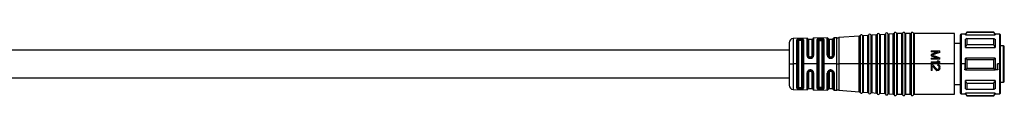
# Model space of a CAD drawing. Header units: millimetres. Extents: x -720 to 2929, y 431 to 795.
# Tile 9 of 15: x 752 to 984, y 604 to 619. Entities that reach past the tile are written whole.
import ezdxf

# ---------------------------------------------------------------- set-up
doc = ezdxf.new("R2010")
doc.units = ezdxf.units.MM

# ---------------------------------------------------------------- blocks, each defined once
blk = doc.blocks.new('Drawing View2')
at = {"color": 7, "linetype": 'Continuous', "lineweight": 25}
for p, q in [((1147.99, -11.6), (1143.17, -11.94)), ((1147.99, -18.14), (1147.99, -11.6)), ((1148.17, -11.46), (1148.17, -18.14)), ((1148.72, -11.43), (1148.72, -18.14)), ((1149.99, -11.45), (1148.91, -11.53)), ((1148.91, -11.53), (1148.91, -18.14)), ((1149.99, -18.14), (1149.99, -11.45)), ((1150.17, -11.32), (1150.17, -18.14)), ((1150.72, -11.28), (1150.72, -18.14)), ((1151.99, -11.31), (1150.91, -11.39)), ((1150.91, -11.39), (1150.91, -18.14)), ((1151.99, -18.14), (1151.99, -11.31)), ((1152.17, -11.18), (1152.17, -18.14)), ((1152.72, -11.14), (1152.72, -18.14)), ((1153.99, -11.17), (1152.91, -11.25)), ((1152.91, -11.25), (1152.91, -18.14)), ((1153.99, -18.14), (1153.99, -11.17)), ((1154.17, -11.04), (1154.17, -18.14)), ((1154.72, -11), (1154.72, -18.14)), ((1155.99, -11.03), (1154.91, -11.1)), ((1154.91, -11.1), (1154.91, -18.14)), ((1155.99, -18.14), (1155.99, -11.03)), ((1156.17, -10.89), (1156.17, -18.14)), ((1156.72, -10.87), (1156.72, -18.14)), ((1157.99, -10.99), (1156.91, -10.99)), ((1156.91, -10.99), (1156.91, -18.14)), ((1157.99, -18.14), (1157.99, -10.99)), ((1158.18, -10.87), (1158.18, -18.14)), ((1158.72, -10.87), (1158.72, -18.14)), ((1159.99, -10.99), (1158.91, -10.99)), ((1158.91, -10.99), (1158.91, -18.14)), ((1159.99, -18.14), (1159.99, -10.99)), ((1160.18, -10.87), (1160.18, -18.14)), ((1160.72, -10.87), (1160.72, -18.14)), ((1170.45, -10.99), (1160.91, -10.99)), ((1160.91, -10.99), (1160.91, -18.14)), ((1170.45, -18.14), (1170.45, -10.99)), ((1171.75, -11.34), (1171.75, -16.78)), ((1173, -11.14), (1171.95, -11.14)), ((1171.95, -11.14), (1171.95, -16.74)), ((1173.29, -10.64), (1173, -11.14)), ((1173, -11.28), (1173.29, -10.72)), ((1173, -11.28), (1173, -11.14)), ((1173, -11.28), (1180, -11.28)), ((1179.71, -10.64), (1173.29, -10.64)), ((1173.29, -10.64), (1173.29, -10.72)), ((1179.71, -10.72), (1173.29, -10.72)), ((1180, -11.14), (1179.71, -10.64)), ((1179.71, -10.72), (1179.71, -10.64)), ((1181.1, -11.14), (1180, -11.14)), ((1181.1, -18.14), (1181.1, -11.14)), ((1181.25, -16.81), (1181.25, -11.29)), ((1131.45, -13.13), (1131.45, -18.14)), ((1135.67, -12.08), (1132.43, -12.13)), ((1132.43, -12.13), (1132.43, -18.01)), ((1133.28, -18.14), (1133.28, -12.46)), ((1133.47, -18.29), (1133.47, -12.57)), ((1133.65, -12.68), (1133.65, -18.14)), ((1134.15, -12.25), (1133.95, -12.26)), ((1133.95, -12.42), (1133.95, -12.58)), ((1134.15, -12.42), (1133.95, -12.42)), ((1134.15, -12.58), (1133.95, -12.58)), ((1134.15, -12.42), (1134.15, -12.58)), ((1134.45, -18.14), (1134.45, -12.68)), ((1134.64, -12.56), (1134.64, -23.73)), ((1134.82, -12.44), (1134.82, -18.14)), ((1135.67, -16.12), (1135.67, -12.08)), ((1135.86, -12.21), (1135.86, -16.17)), ((1136.85, -12.34), (1136.05, -12.34)), ((1136.05, -12.34), (1136.05, -16.21)), ((1136.85, -16.21), (1136.85, -12.34)), ((1137.04, -16.16), (1137.04, -12.2)), ((1140.45, -12), (1137.23, -12.05)), ((1137.23, -12.05), (1137.23, -16.11)), ((1138.06, -18.14), (1138.06, -12.41)), ((1138.26, -18.29), (1138.26, -12.56)), ((1138.45, -12.7), (1138.45, -23.59)), ((1138.95, -12.38), (1138.75, -12.39)), ((1138.75, -12.41), (1138.75, -12.39)), ((1138.75, -12.41), (1138.95, -12.41)), ((1138.75, -12.6), (1138.95, -12.6)), ((1138.95, -12.38), (1138.95, -12.41)), ((1139.25, -23.59), (1139.25, -12.7)), ((1139.45, -12.54), (1139.45, -23.74)), ((1139.64, -12.39), (1139.64, -18.14)), ((1140.45, -16.1), (1140.45, -12)), ((1140.65, -12.17), (1140.65, -16.15)), ((1141.65, -12.34), (1140.85, -12.34)), ((1140.85, -12.34), (1140.85, -16.21)), ((1141.65, -16.21), (1141.65, -12.34)), ((1141.85, -16.15), (1141.85, -12.16)), ((1142.73, -11.96), (1142.05, -11.97)), ((1142.05, -11.97), (1142.05, -16.09)), ((1142.73, -18.14), (1142.73, -11.96)), ((1143.17, -11.94), (1143.17, -18.14)), ((1171.75, -13.29), (1170.45, -13.29)), ((1173.29, -12.16), (1173, -12.32)), ((1173, -14.26), (1173, -12.32)), ((1173, -14.26), (1173.29, -13.63)), ((1173.29, -12.16), (1173.29, -13.63)), ((1173.29, -12.16), (1179.71, -12.16)), ((1179.71, -13.63), (1173.29, -13.63)), ((1181.95, -13.89), (1181.25, -13.89)), ((1181.95, -18.14), (1181.95, -13.89)), ((1131.45, -14.89), (923.5, -14.89)), ((1141.85, -16.15), (1141.84, -16.25)), ((1141.84, -16.22), (1141.86, -16.23)), ((1141.84, -16.25), (1141.86, -16.23)), ((1142.03, -16.23), (1142.05, -16.09)), ((1164.95, -15.04), (1164.95, -15.29)), ((1164.95, -15.04), (1166.95, -15.04)), ((1166.52, -15.29), (1164.95, -15.29)), ((1164.95, -15.88), (1164.95, -16.21)), ((1166.95, -15.42), (1166.95, -15.04)), ((1173, -14.26), (1180, -14.26)), ((1182.15, -18.14), (1182.15, -14.09)), ((1131.45, -18.14), (1131.45, -23.16)), ((1131.45, -18.14), (1132.43, -18.14)), ((1132.43, -18.01), (1132.43, -18.14)), ((1133.28, -18.14), (1132.43, -18.14)), ((1132.43, -18.14), (1132.43, -24.16)), ((1133.28, -18.29), (1133.28, -18.14)), ((1133.28, -23.83), (1133.28, -18.29)), ((1133.47, -23.72), (1133.47, -18.29)), ((1133.65, -18.14), (1133.65, -23.61)), ((1134.45, -23.61), (1134.45, -18.14)), ((1134.82, -18.14), (1134.82, -23.85)), ((1138.06, -18.14), (1134.82, -18.14)), ((1136.55, -16.5), (1136.35, -16.5)), ((1136.35, -16.64), (1136.55, -16.64)), ((1136.35, -16.8), (1136.55, -16.8)), ((1136.55, -16.63), (1136.55, -16.64)), ((1138.06, -18.29), (1138.06, -18.14)), ((1138.06, -23.88), (1138.06, -18.29)), ((1138.26, -23.73), (1138.26, -18.29)), ((1139.64, -18.14), (1139.64, -23.9)), ((1142.73, -18.14), (1139.64, -18.14)), ((1140.68, -16.35), (1140.68, -16.3)), ((1140.7, -16.36), (1140.68, -16.35)), ((1140.83, -16.52), (1140.85, -16.54)), ((1141.04, -16.63), (1141.15, -16.64)), ((1141.35, -16.5), (1141.15, -16.5)), ((1141.15, -16.64), (1141.35, -16.64)), ((1141.35, -16.64), (1141.43, -16.63)), ((1141.64, -16.54), (1141.68, -16.52)), ((1142.73, -18.14), (1143.17, -18.14)), ((1142.73, -18.29), (1142.73, -18.14)), ((1142.73, -24.33), (1142.73, -18.29)), ((1147.99, -18.14), (1143.17, -18.14)), ((1143.17, -18.14), (1143.17, -18.29)), ((1143.17, -18.29), (1143.17, -24.35)), ((1147.99, -18.14), (1148.17, -18.14)), ((1147.99, -18.28), (1147.99, -18.14)), ((1147.99, -24.69), (1147.99, -18.28)), ((1148.45, -18.14), (1148.17, -18.14)), ((1148.17, -18.14), (1148.17, -18.29)), ((1148.17, -18.29), (1148.17, -24.83)), ((1148.72, -18.14), (1148.45, -18.14)), ((1148.72, -18.14), (1148.89, -18.14)), ((1148.72, -18.14), (1148.72, -24.86)), ((1148.89, -18.14), (1148.91, -18.14)), ((1148.91, -18.14), (1148.91, -18.28)), ((1149.99, -18.14), (1148.91, -18.14)), ((1148.91, -18.28), (1148.91, -24.76)), ((1149.99, -18.29), (1149.99, -18.14)), ((1149.99, -18.14), (1150.17, -18.14)), ((1149.99, -24.84), (1149.99, -18.29)), ((1150.45, -18.14), (1150.17, -18.14)), ((1150.17, -18.14), (1150.17, -18.29)), ((1150.17, -18.29), (1150.17, -24.97)), ((1150.72, -18.14), (1150.45, -18.14)), ((1150.72, -18.14), (1150.89, -18.14)), ((1150.72, -18.14), (1150.72, -25.01)), ((1150.89, -18.14), (1150.91, -18.14)), ((1150.91, -18.14), (1150.91, -18.28)), ((1151.99, -18.14), (1150.91, -18.14)), ((1150.91, -18.28), (1150.91, -24.9)), ((1151.99, -18.14), (1152.17, -18.14)), ((1151.99, -18.29), (1151.99, -18.14)), ((1151.99, -24.98), (1151.99, -18.29)), ((1152.45, -18.14), (1152.17, -18.14)), ((1152.17, -18.14), (1152.17, -18.29)), ((1152.17, -18.29), (1152.17, -25.11)), ((1152.72, -18.14), (1152.45, -18.14)), ((1152.72, -18.14), (1152.89, -18.14)), ((1152.72, -18.14), (1152.72, -25.15)), ((1152.89, -18.14), (1152.91, -18.14)), ((1152.91, -18.14), (1152.91, -18.28)), ((1153.99, -18.14), (1152.91, -18.14)), ((1152.91, -18.28), (1152.91, -25.04)), ((1153.99, -18.29), (1153.99, -18.14)), ((1153.99, -18.14), (1154.17, -18.14)), ((1153.99, -25.12), (1153.99, -18.29)), ((1154.45, -18.14), (1154.17, -18.14)), ((1154.17, -18.14), (1154.17, -18.29)), ((1154.17, -18.29), (1154.17, -25.25)), ((1154.72, -18.14), (1154.45, -18.14)), ((1154.72, -18.14), (1154.89, -18.14)), ((1154.72, -18.14), (1154.72, -25.29)), ((1154.89, -18.14), (1154.91, -18.14)), ((1154.91, -18.14), (1154.91, -18.28)), ((1155.99, -18.14), (1154.91, -18.14)), ((1154.91, -18.28), (1154.91, -25.18)), ((1155.99, -18.14), (1156.17, -18.14)), ((1155.99, -18.29), (1155.99, -18.14)), ((1155.99, -25.26), (1155.99, -18.29)), ((1156.45, -18.14), (1156.17, -18.14)), ((1156.17, -18.14), (1156.17, -18.29)), ((1156.17, -18.29), (1156.17, -25.39)), ((1156.72, -18.14), (1156.45, -18.14)), ((1156.72, -18.14), (1156.91, -18.14)), ((1156.72, -18.14), (1156.72, -25.41)), ((1156.91, -18.14), (1156.91, -18.28)), ((1157.99, -18.14), (1156.91, -18.14)), ((1156.91, -18.28), (1156.91, -25.29)), ((1157.99, -18.14), (1158.18, -18.14)), ((1157.99, -18.29), (1157.99, -18.14)), ((1157.99, -25.29), (1157.99, -18.29)), ((1158.45, -18.14), (1158.18, -18.14)), ((1158.18, -18.14), (1158.18, -18.29)), ((1158.18, -18.29), (1158.18, -25.41)), ((1158.72, -18.14), (1158.45, -18.14)), ((1158.72, -18.14), (1158.91, -18.14)), ((1158.72, -18.14), (1158.72, -25.41)), ((1158.91, -18.14), (1158.91, -18.28)), ((1159.99, -18.14), (1158.91, -18.14)), ((1158.91, -18.28), (1158.91, -25.29)), ((1159.99, -18.14), (1160.18, -18.14)), ((1159.99, -18.29), (1159.99, -18.14)), ((1159.99, -25.29), (1159.99, -18.29)), ((1160.45, -18.14), (1160.18, -18.14)), ((1160.18, -18.14), (1160.18, -18.29)), ((1160.18, -18.29), (1160.18, -25.41)), ((1160.72, -18.14), (1160.45, -18.14)), ((1160.72, -18.14), (1160.91, -18.14)), ((1160.72, -18.14), (1160.72, -25.41)), ((1160.91, -18.14), (1160.91, -18.28)), ((1170.45, -18.14), (1160.91, -18.14)), ((1160.91, -18.28), (1160.91, -25.29)), ((1164.95, -16.79), (1166.52, -16.79)), ((1164.95, -16.79), (1164.95, -17.04)), ((1166.95, -17.04), (1164.95, -17.04)), ((1164.95, -17.63), (1166.61, -17.63)), ((1164.95, -17.63), (1164.95, -17.88)), ((1166.95, -17.88), (1164.95, -17.88)), ((1164.95, -18.21), (1164.95, -19.71)), ((1164.95, -18.21), (1165.16, -18.21)), ((1165.16, -18.21), (1166.23, -19.38)), ((1165.16, -18.54), (1166.1, -19.59)), ((1165.16, -19.71), (1165.16, -18.54)), ((1166.31, -17.38), (1166.65, -17.38)), ((1166.48, -18.25), (1166.48, -18.46)), ((1166.95, -17.04), (1166.95, -16.67)), ((1166.95, -17.88), (1166.95, -17.63)), ((1170.45, -25.29), (1170.45, -18.14)), ((1171.75, -16.78), (1171.75, -18.14)), ((1171.75, -18.14), (1171.95, -18.14)), ((1171.75, -18.14), (1171.75, -24.94)), ((1171.95, -16.74), (1171.95, -18.14)), ((1172.96, -18.14), (1171.95, -18.14)), ((1171.95, -18.14), (1171.95, -25.14)), ((1173, -18.14), (1173, -16.78)), ((1173.29, -17.1), (1173, -16.78)), ((1180, -16.78), (1173, -16.78)), ((1173, -19.51), (1173, -18.14)), ((1173.29, -17.1), (1173.29, -18.14)), ((1173.29, -17.1), (1179.71, -17.1)), ((1173.29, -18.14), (1173.29, -19.19)), ((1179.71, -18.14), (1179.71, -17.1)), ((1179.71, -19.19), (1179.71, -18.14)), ((1180, -16.78), (1180, -18.14)), ((1181.05, -18.14), (1180.54, -18.14)), ((1181.05, -19.51), (1181.05, -18.14)), ((1181.1, -19.51), (1181.1, -18.14)), ((1181.25, -19.48), (1181.25, -16.81)), ((1181.95, -22.39), (1181.95, -18.14)), ((1182.15, -22.19), (1182.15, -18.14)), ((1135.67, -24.21), (1135.67, -20.24)), ((1135.86, -20.19), (1135.86, -24.08)), ((1136.05, -20.15), (1136.05, -23.94)), ((1136.55, -19.56), (1136.35, -19.56)), ((1136.55, -19.72), (1136.35, -19.72)), ((1136.35, -19.86), (1136.55, -19.86)), ((1136.85, -23.94), (1136.85, -20.15)), ((1137.04, -24.09), (1137.04, -20.2)), ((1137.23, -20.25), (1137.23, -24.24)), ((1140.51, -19.99), (1140.45, -20.27)), ((1140.45, -24.29), (1140.45, -20.27)), ((1140.65, -20.21), (1140.65, -24.12)), ((1140.69, -20.01), (1140.67, -20.03)), ((1140.67, -20.07), (1140.68, -20.02)), ((1140.85, -19.82), (1140.83, -19.84)), ((1140.85, -20.15), (1140.85, -23.94)), ((1141.15, -19.72), (1141.04, -19.73)), ((1141.35, -19.72), (1141.15, -19.72)), ((1141.15, -19.86), (1141.35, -19.86)), ((1141.43, -19.73), (1141.35, -19.72)), ((1141.65, -23.94), (1141.65, -20.15)), ((1141.84, -20.12), (1141.86, -20.14)), ((1141.84, -20.12), (1141.85, -20.21)), ((1141.86, -20.14), (1141.85, -20.15)), ((1141.85, -24.13), (1141.85, -20.21)), ((1142.05, -20.28), (1142.03, -20.14)), ((1142.05, -20.28), (1142.05, -24.32)), ((1165.16, -19.71), (1164.95, -19.71)), ((1166.4, -19.46), (1166.48, -19.46)), ((1166.48, -19.71), (1166.4, -19.71)), ((1166.74, -18.88), (1166.74, -19.04)), ((1166.95, -19.09), (1166.95, -18.92)), ((1173, -19.51), (1172.88, -19.51)), ((1173, -19.51), (1173.29, -19.19)), ((1173, -19.51), (1180, -19.51)), ((1179.71, -19.19), (1173.29, -19.19)), ((1180.62, -19.51), (1180, -19.51)), ((1181.05, -19.51), (1181.1, -19.51)), ((1181.1, -25.14), (1181.1, -19.51)), ((1181.25, -24.99), (1181.25, -19.48)), ((923.5, -21.39), (1131.45, -21.39)), ((1170.45, -22.99), (1171.75, -22.99)), ((1180, -22.03), (1173, -22.03)), ((1173, -23.97), (1173, -22.03)), ((1173.29, -22.66), (1173, -22.03)), ((1173.29, -22.66), (1173.29, -24.13)), ((1173.29, -22.66), (1179.71, -22.66)), ((1181.25, -22.39), (1181.95, -22.39)), ((1132.43, -24.16), (1135.67, -24.21)), ((1133.95, -23.71), (1134.15, -23.71)), ((1133.95, -23.87), (1133.95, -23.71)), ((1133.95, -23.87), (1134.15, -23.87)), ((1133.95, -24.03), (1134.15, -24.04)), ((1134.15, -23.87), (1134.15, -23.71)), ((1136.05, -23.94), (1136.85, -23.94)), ((1137.23, -24.24), (1140.45, -24.29)), ((1138.95, -23.69), (1138.75, -23.69)), ((1138.95, -23.88), (1138.75, -23.88)), ((1138.75, -23.9), (1138.95, -23.91)), ((1138.95, -23.88), (1138.95, -23.91)), ((1140.85, -23.94), (1141.65, -23.94)), ((1142.05, -24.32), (1142.73, -24.33)), ((1143.17, -24.35), (1147.99, -24.69)), ((1148.91, -24.76), (1149.99, -24.84)), ((1150.91, -24.9), (1151.99, -24.98)), ((1152.91, -25.04), (1153.99, -25.12)), ((1154.91, -25.18), (1155.99, -25.26)), ((1156.91, -25.29), (1157.99, -25.29)), ((1158.91, -25.29), (1159.99, -25.29)), ((1160.91, -25.29), (1170.45, -25.29)), ((1171.95, -25.14), (1173, -25.14)), ((1173, -23.97), (1173.29, -24.13)), ((1180, -25.01), (1173, -25.01)), ((1173, -25.14), (1173, -25.01)), ((1173.29, -25.57), (1173, -25.01)), ((1173, -25.14), (1173.29, -25.64)), ((1179.71, -24.13), (1173.29, -24.13)), ((1179.71, -25.64), (1180, -25.14)), ((1180, -25.14), (1181.1, -25.14)), ((1173.29, -25.57), (1173.29, -25.64)), ((1173.29, -25.57), (1179.71, -25.57)), ((1173.29, -25.64), (1179.71, -25.64))]:
    blk.add_line(p, q, dxfattribs=at)
at = {"color": 7, "linetype": 'Continuous', "lineweight": 25, "flags": 128}
for points in [[(1180, -11.14), (1180, -11.15), (1180, -11.18), (1180, -11.22), (1180, -11.28)], [(1138.95, -12.19), (1138.83, -12.19), (1138.75, -12.19)], [(1179.71, -13.63), (1179.71, -13.42), (1179.71, -13.22), (1179.71, -13.03), (1179.71, -12.84), (1179.71, -12.66), (1179.71, -12.49), (1179.71, -12.32), (1179.71, -12.16)], [(1180, -12.32), (1180, -12.52), (1180, -12.73), (1180, -12.96), (1180, -13.2), (1180, -13.44), (1180, -13.7), (1180, -13.98), (1180, -14.26)], [(1141.15, -16.8), (1141.26, -16.8), (1141.35, -16.8)], [(1180, -18.14), (1180, -18.32), (1180, -18.49), (1180, -18.66), (1180, -18.83), (1180, -19), (1180, -19.17), (1180, -19.34), (1180, -19.51)], [(1141.35, -19.56), (1141.23, -19.56), (1141.15, -19.56)], [(1179.71, -24.13), (1179.71, -23.97), (1179.71, -23.8), (1179.71, -23.63), (1179.71, -23.45), (1179.71, -23.26), (1179.71, -23.07), (1179.71, -22.87), (1179.71, -22.66)], [(1180, -22.03), (1180, -22.31), (1180, -22.59), (1180, -22.85), (1180, -23.09), (1180, -23.33), (1180, -23.56), (1180, -23.77), (1180, -23.97)], [(1138.75, -24.1), (1138.86, -24.1), (1138.95, -24.1)], [(1180, -25.01), (1180, -25.07), (1180, -25.11), (1180, -25.14), (1180, -25.14)], [(1179.71, -25.64), (1179.71, -25.64), (1179.71, -25.63), (1179.71, -25.6), (1179.71, -25.57)]]:
    blk.add_lwpolyline(points, dxfattribs=at)
at = {"color": 7, "linetype": 'Continuous', "lineweight": 25}
for centre, radius, start, end in [((1147.98, -11.4), 0.2, 274.0718, 340.4937), ((1148.45, -11.56), 0.3, 27.65, 160.4937), ((1148.89, -11.33), 0.2, 207.65, 274.0718), ((1149.98, -11.25), 0.2, 274.0718, 340.4937), ((1150.45, -11.42), 0.3, 27.65, 160.4937), ((1150.89, -11.19), 0.2, 207.65, 274.0718), ((1151.98, -11.11), 0.2, 274.0718, 340.4937), ((1152.45, -11.28), 0.3, 27.65, 160.4937), ((1152.89, -11.05), 0.2, 207.65, 274.0718), ((1153.98, -10.97), 0.2, 274.0718, 340.4937), ((1154.45, -11.14), 0.3, 27.65, 160.4937), ((1154.89, -10.91), 0.2, 207.65, 274.0718), ((1155.98, -10.83), 0.2, 274.0718, 340.4937), ((1156.45, -10.99), 0.3, 23.5782, 160.4937), ((1156.91, -10.79), 0.2, 203.5782, 270), ((1157.99, -10.79), 0.2, 270, 336.4218), ((1158.45, -10.99), 0.3, 23.5782, 156.4218), ((1158.91, -10.79), 0.2, 203.5782, 270), ((1159.99, -10.79), 0.2, 270, 336.4218), ((1160.45, -10.99), 0.3, 23.5782, 156.4218), ((1160.91, -10.79), 0.2, 203.5782, 270), ((1171.95, -11.34), 0.2, 90, 180), ((1181.1, -11.29), 0.15, 0, 90), ((1132.45, -13.13), 1, 90.9414, 180), ((1135.67, -12.28), 0.2, 19.064, 90.9414), ((1136.05, -12.14), 0.2, 199.064, 270), ((1136.85, -12.14), 0.2, 270, 344.7892), ((1137.24, -12.25), 0.2, 90.9414, 164.7892), ((1140.45, -12.2), 0.2, 7.4808, 90.9414), ((1140.85, -12.14), 0.2, 187.4808, 270), ((1141.65, -12.14), 0.2, 270, 356.2939), ((1142.05, -12.17), 0.2, 90.9414, 176.2939), ((1142.6, -3.96), 8, 270.9414, 274.0718), ((1181.95, -14.09), 0.2, 360, 90), ((1181.14, -19.3), 0.217, 260.4353, 301.6555), ((1132.45, -23.16), 1, 180, 269.0586), ((1181.95, -22.19), 0.2, 270, 360), ((1135.67, -24.01), 0.2, 269.0586, 340.936), ((1136.05, -24.14), 0.2, 90, 160.936), ((1136.85, -24.14), 0.2, 15.2108, 90), ((1137.24, -24.04), 0.2, 195.2108, 269.0586), ((1140.45, -24.09), 0.2, 269.0586, 352.5192), ((1140.85, -24.14), 0.2, 90, 172.5192), ((1141.65, -24.14), 0.2, 3.7061, 90), ((1142.05, -24.12), 0.2, 183.7061, 269.0586), ((1142.6, -32.33), 8, 85.9282, 89.0586), ((1147.98, -24.89), 0.2, 19.5063, 85.9282), ((1148.45, -24.73), 0.3, 199.5063, 332.35), ((1148.89, -24.96), 0.2, 85.9282, 152.35), ((1149.98, -25.03), 0.2, 19.5063, 85.9282), ((1150.45, -24.87), 0.3, 199.5063, 332.35), ((1150.89, -25.1), 0.2, 85.9282, 152.35), ((1151.98, -25.18), 0.2, 19.5063, 85.9282), ((1152.45, -25.01), 0.3, 199.5063, 332.35), ((1152.89, -25.24), 0.2, 85.9282, 152.35), ((1153.98, -25.32), 0.2, 19.5063, 85.9282), ((1154.45, -25.15), 0.3, 199.5063, 332.35), ((1154.89, -25.38), 0.2, 85.9282, 152.35), ((1155.98, -25.46), 0.2, 19.5063, 85.9282), ((1156.45, -25.29), 0.3, 199.5063, 336.4218), ((1156.91, -25.49), 0.2, 90, 156.4218), ((1157.99, -25.49), 0.2, 23.5782, 90), ((1158.45, -25.29), 0.3, 203.5782, 336.4218), ((1158.91, -25.49), 0.2, 90, 156.4218), ((1159.99, -25.49), 0.2, 23.5782, 90), ((1160.45, -25.29), 0.3, 203.5782, 336.4218), ((1160.91, -25.49), 0.2, 90, 156.4218), ((1171.95, -24.94), 0.2, 180, 270), ((1181.1, -24.99), 0.15, 270, 0)]:
    blk.add_arc(centre, radius, start, end, dxfattribs=at)
for points, knots in [([(1180, -11.28), (1179.95, -11.18), (1179.85, -10.99), (1179.75, -10.8), (1179.71, -10.72)], [0, 0, 0, 0, 0.554448, 1, 1, 1, 1]), ([(1133.95, -12.26), (1133.86, -12.26), (1133.69, -12.27), (1133.47, -12.31), (1133.31, -12.37), (1133.29, -12.43), (1133.28, -12.46)], [0, 0, 0, 0, 0.239775, 0.487318, 0.742237, 1, 1, 1, 1]), ([(1133.47, -12.57), (1133.48, -12.55), (1133.49, -12.51), (1133.6, -12.46), (1133.76, -12.43), (1133.89, -12.42), (1133.95, -12.42)], [0, 0, 0, 0, 0.251722, 0.502052, 0.751355, 1, 1, 1, 1]), ([(1133.95, -12.58), (1133.91, -12.58), (1133.83, -12.59), (1133.73, -12.61), (1133.66, -12.64), (1133.65, -12.66), (1133.65, -12.68)], [0, 0, 0, 0, 0.244541, 0.494439, 0.747625, 1, 1, 1, 1]), ([(1133.95, -12.42), (1133.95, -12.4), (1133.95, -12.36), (1133.95, -12.31), (1133.95, -12.27), (1133.95, -12.26), (1133.95, -12.26)], [0, 0, 0, 0, 0.244354, 0.500002, 0.755648, 1, 1, 1, 1]), ([(1134.82, -12.44), (1134.81, -12.41), (1134.8, -12.36), (1134.71, -12.32), (1134.62, -12.29), (1134.51, -12.27), (1134.36, -12.25), (1134.23, -12.25), (1134.15, -12.25)], [0, 0, 0, 0, 0.249026, 0.378368, 0.510999, 0.642887, 0.770292, 1, 1, 1, 1]), ([(1134.15, -12.42), (1134.15, -12.4), (1134.15, -12.36), (1134.15, -12.31), (1134.15, -12.27), (1134.15, -12.26), (1134.15, -12.25)], [0, 0, 0, 0, 0.251175, 0.5, 0.748825, 1, 1, 1, 1]), ([(1134.15, -12.42), (1134.18, -12.42), (1134.25, -12.42), (1134.37, -12.43), (1134.5, -12.45), (1134.62, -12.49), (1134.63, -12.54), (1134.64, -12.56)], [0, 0, 0, 0, 0.125096, 0.250079, 0.499189, 0.749161, 1, 1, 1, 1]), ([(1134.45, -12.68), (1134.45, -12.66), (1134.44, -12.64), (1134.37, -12.61), (1134.27, -12.59), (1134.19, -12.58), (1134.15, -12.58)], [0, 0, 0, 0, 0.25191, 0.506201, 0.756885, 1, 1, 1, 1]), ([(1138.3, -12.24), (1138.27, -12.25), (1138.2, -12.27), (1138.12, -12.31), (1138.07, -12.36), (1138.06, -12.39), (1138.06, -12.41)], [0, 0, 0, 0, 0.239755, 0.482391, 0.733795, 1, 1, 1, 1]), ([(1138.26, -12.56), (1138.26, -12.54), (1138.26, -12.52), (1138.3, -12.49), (1138.35, -12.46), (1138.41, -12.44), (1138.43, -12.43)], [0, 0, 0, 0, 0.2513, 0.501644, 0.751273, 1, 1, 1, 1]), ([(1138.75, -12.19), (1138.67, -12.19), (1138.5, -12.2), (1138.37, -12.23), (1138.3, -12.24)], [0, 0, 0, 0, 0.493234, 1, 1, 1, 1]), ([(1138.3, -12.24), (1138.32, -12.25), (1138.35, -12.26), (1138.39, -12.31), (1138.42, -12.37), (1138.43, -12.41), (1138.43, -12.43)], [0, 0, 0, 0, 0.242411, 0.500004, 0.757595, 1, 1, 1, 1]), ([(1138.43, -12.43), (1138.48, -12.42), (1138.57, -12.4), (1138.69, -12.39), (1138.75, -12.39)], [0, 0, 0, 0, 0.501701, 1, 1, 1, 1]), ([(1138.43, -12.43), (1138.48, -12.43), (1138.58, -12.42), (1138.69, -12.41), (1138.75, -12.41)], [0, 0, 0, 0, 0.503357, 1, 1, 1, 1]), ([(1138.45, -12.7), (1138.46, -12.69), (1138.47, -12.66), (1138.55, -12.62), (1138.65, -12.61), (1138.72, -12.6), (1138.75, -12.6)], [0, 0, 0, 0, 0.2863334, 0.5666446, 0.7832944, 1, 1, 1, 1]), ([(1139.53, -12.26), (1139.49, -12.25), (1139.42, -12.22), (1139.28, -12.2), (1139.12, -12.19), (1139, -12.19), (1138.95, -12.19)], [0, 0, 0, 0, 0.257138, 0.51101, 0.755862, 1, 1, 1, 1]), ([(1138.95, -12.38), (1138.99, -12.38), (1139.07, -12.38), (1139.19, -12.4), (1139.29, -12.42), (1139.34, -12.44), (1139.36, -12.45)], [0, 0, 0, 0, 0.251138, 0.500284, 0.749288, 1, 1, 1, 1]), ([(1138.95, -12.41), (1138.99, -12.41), (1139.07, -12.41), (1139.18, -12.42), (1139.29, -12.44), (1139.34, -12.45), (1139.36, -12.45)], [0, 0, 0, 0, 0.243585, 0.491154, 0.743152, 1, 1, 1, 1]), ([(1138.95, -12.6), (1138.99, -12.61), (1139.08, -12.61), (1139.18, -12.63), (1139.24, -12.67), (1139.25, -12.69), (1139.25, -12.7)], [0, 0, 0, 0, 0.2759772, 0.5516711, 0.772108, 1, 1, 1, 1]), ([(1139.36, -12.45), (1139.37, -12.43), (1139.38, -12.39), (1139.42, -12.33), (1139.47, -12.28), (1139.51, -12.27), (1139.53, -12.26)], [0, 0, 0, 0, 0.242205, 0.499996, 0.757789, 1, 1, 1, 1]), ([(1139.36, -12.45), (1139.39, -12.47), (1139.44, -12.49), (1139.44, -12.53), (1139.45, -12.54)], [0, 0, 0, 0, 0.499299, 1, 1, 1, 1]), ([(1139.64, -12.39), (1139.64, -12.36), (1139.63, -12.32), (1139.56, -12.28), (1139.53, -12.26)], [0, 0, 0, 0, 0.497389, 1, 1, 1, 1]), ([(1179.71, -12.16), (1179.77, -12.19), (1179.86, -12.24), (1179.96, -12.3), (1180, -12.32)], [0, 0, 0, 0, 0.5655339, 1, 1, 1, 1]), ([(1180, -14.26), (1179.95, -14.14), (1179.85, -13.93), (1179.75, -13.72), (1179.71, -13.63)], [0, 0, 0, 0, 0.554448, 1, 1, 1, 1]), ([(1135.67, -16.12), (1135.68, -16.21), (1135.7, -16.39), (1135.86, -16.61), (1136.08, -16.77), (1136.26, -16.79), (1136.35, -16.8)], [0, 0, 0, 0, 0.254619, 0.514225, 0.762311, 1, 1, 1, 1]), ([(1136.35, -16.64), (1136.32, -16.64), (1136.25, -16.64), (1136.13, -16.6), (1135.99, -16.51), (1135.88, -16.35), (1135.87, -16.23), (1135.86, -16.17)], [0, 0, 0, 0, 0.124787, 0.249886, 0.499149, 0.749117, 1, 1, 1, 1]), ([(1136.35, -16.5), (1136.31, -16.5), (1136.22, -16.48), (1136.12, -16.41), (1136.06, -16.31), (1136.05, -16.25), (1136.05, -16.21)], [0, 0, 0, 0, 0.276915, 0.553061, 0.773141, 1, 1, 1, 1]), ([(1136.55, -16.8), (1136.65, -16.79), (1136.85, -16.76), (1137.07, -16.58), (1137.21, -16.35), (1137.22, -16.19), (1137.23, -16.11)], [0, 0, 0, 0, 0.267548, 0.5453, 0.771617, 1, 1, 1, 1]), ([(1136.85, -16.21), (1136.84, -16.25), (1136.83, -16.34), (1136.75, -16.43), (1136.65, -16.49), (1136.58, -16.5), (1136.55, -16.5)], [0, 0, 0, 0, 0.285261, 0.56524, 0.782325, 1, 1, 1, 1]), ([(1137.04, -16.16), (1137.04, -16.22), (1137.02, -16.35), (1136.92, -16.5), (1136.83, -16.55), (1136.79, -16.57)], [0, 0, 0, 0, 0.376243, 0.7504344, 1, 1, 1, 1]), ([(1140.45, -16.1), (1140.45, -16.15), (1140.46, -16.25), (1140.5, -16.34), (1140.51, -16.39)], [0, 0, 0, 0, 0.552005, 1, 1, 1, 1]), ([(1140.7, -16.36), (1140.68, -16.32), (1140.66, -16.26), (1140.65, -16.19), (1140.65, -16.15)], [0, 0, 0, 0, 0.499485, 1, 1, 1, 1]), ([(1141.15, -16.5), (1141.11, -16.5), (1141.02, -16.48), (1140.92, -16.41), (1140.86, -16.31), (1140.85, -16.25), (1140.85, -16.21)], [0, 0, 0, 0, 0.276915, 0.553061, 0.773142, 1, 1, 1, 1]), ([(1141.65, -16.21), (1141.64, -16.25), (1141.63, -16.34), (1141.55, -16.43), (1141.45, -16.49), (1141.38, -16.5), (1141.35, -16.5)], [0, 0, 0, 0, 0.285261, 0.56524, 0.782325, 1, 1, 1, 1]), ([(1141.35, -16.8), (1141.43, -16.79), (1141.58, -16.78), (1141.79, -16.65), (1141.96, -16.46), (1142.01, -16.31), (1142.03, -16.23)], [0, 0, 0, 0, 0.241569, 0.481567, 0.731543, 1, 1, 1, 1]), ([(1141.86, -16.23), (1141.87, -16.23), (1141.9, -16.22), (1141.96, -16.22), (1142.01, -16.22), (1142.03, -16.23)], [0, 0, 0, 0, 0.341134, 0.682273, 1, 1, 1, 1]), ([(1166.52, -15.29), (1166.23, -15.4), (1165.71, -15.6), (1165.18, -15.79), (1164.95, -15.88)], [0, 0, 0, 0, 0.559995, 1, 1, 1, 1]), ([(1164.95, -16.21), (1165.24, -16.32), (1165.77, -16.51), (1166.29, -16.71), (1166.52, -16.79)], [0, 0, 0, 0, 0.559996, 1, 1, 1, 1]), ([(1166.95, -15.42), (1166.62, -15.54), (1166.02, -15.74), (1165.43, -15.95), (1165.16, -16.04)], [0, 0, 0, 0, 0.559995, 1, 1, 1, 1]), ([(1165.16, -16.04), (1165.5, -16.16), (1166.09, -16.37), (1166.69, -16.58), (1166.95, -16.67)], [0, 0, 0, 0, 0.559996, 1, 1, 1, 1]), ([(1136.35, -16.8), (1136.35, -16.78), (1136.35, -16.74), (1136.35, -16.69), (1136.35, -16.65), (1136.35, -16.65), (1136.35, -16.64)], [0, 0, 0, 0, 0.243205, 0.499868, 0.756602, 1, 1, 1, 1]), ([(1136.55, -16.5), (1136.55, -16.52), (1136.55, -16.56), (1136.55, -16.6), (1136.55, -16.63), (1136.55, -16.63), (1136.55, -16.63)], [0, 0, 0, 0, 0.316784, 0.633567, 0.950351, 1, 1, 1, 1]), ([(1136.79, -16.57), (1136.78, -16.58), (1136.73, -16.62), (1136.65, -16.64), (1136.58, -16.64), (1136.55, -16.64)], [0, 0, 0, 0, 0.248147, 0.624424, 1, 1, 1, 1]), ([(1136.55, -16.8), (1136.55, -16.78), (1136.55, -16.74), (1136.55, -16.69), (1136.55, -16.65), (1136.55, -16.65), (1136.55, -16.65)], [0, 0, 0, 0, 0.251426, 0.499997, 0.748572, 1, 1, 1, 1]), ([(1140.68, -16.35), (1140.67, -16.35), (1140.64, -16.34), (1140.58, -16.36), (1140.54, -16.38), (1140.51, -16.39)], [0, 0, 0, 0, 0.340855, 0.681708, 1, 1, 1, 1]), ([(1140.51, -16.39), (1140.55, -16.45), (1140.61, -16.57), (1140.77, -16.7), (1140.95, -16.78), (1141.08, -16.8), (1141.15, -16.8)], [0, 0, 0, 0, 0.2647918, 0.5171041, 0.7605157, 1, 1, 1, 1]), ([(1141.15, -16.64), (1141.1, -16.64), (1141.01, -16.63), (1140.88, -16.57), (1140.77, -16.48), (1140.72, -16.4), (1140.7, -16.36)], [0, 0, 0, 0, 0.245905, 0.493255, 0.743998, 1, 1, 1, 1]), ([(1141.84, -16.25), (1141.82, -16.3), (1141.79, -16.41), (1141.68, -16.54), (1141.53, -16.63), (1141.41, -16.64), (1141.35, -16.64)], [0, 0, 0, 0, 0.2590408, 0.5026657, 0.7495689, 1, 1, 1, 1]), ([(1166.31, -17.38), (1166.37, -17.42), (1166.47, -17.51), (1166.57, -17.59), (1166.61, -17.63)], [0, 0, 0, 0, 0.559998, 1, 1, 1, 1]), ([(1166.48, -18.25), (1166.51, -18.26), (1166.57, -18.27), (1166.63, -18.29), (1166.65, -18.29)], [0, 0, 0, 0, 0.56, 1, 1, 1, 1]), ([(1166.61, -18.54), (1166.59, -18.53), (1166.54, -18.5), (1166.5, -18.47), (1166.48, -18.46)], [0, 0, 0, 0, 0.56, 1, 1, 1, 1]), ([(1166.61, -18.54), (1166.63, -18.57), (1166.65, -18.61), (1166.68, -18.65), (1166.69, -18.67)], [0, 0, 0, 0, 0.559999, 1, 1, 1, 1]), ([(1166.65, -17.38), (1166.71, -17.42), (1166.81, -17.51), (1166.91, -17.59), (1166.95, -17.63)], [0, 0, 0, 0, 0.559998, 1, 1, 1, 1]), ([(1166.65, -18.29), (1166.68, -18.33), (1166.74, -18.38), (1166.8, -18.44), (1166.82, -18.46)], [0, 0, 0, 0, 0.559999, 1, 1, 1, 1]), ([(1166.82, -18.46), (1166.84, -18.49), (1166.87, -18.55), (1166.89, -18.6), (1166.91, -18.63)], [0, 0, 0, 0, 0.5599985, 1, 1, 1, 1]), ([(1172.88, -19.51), (1172.91, -19.26), (1172.95, -18.81), (1172.96, -18.35), (1172.96, -18.14)], [0, 0, 0, 0, 0.561136, 1, 1, 1, 1]), ([(1179.71, -17.1), (1179.77, -17.04), (1179.86, -16.93), (1179.96, -16.83), (1180, -16.78)], [0, 0, 0, 0, 0.565534, 1, 1, 1, 1]), ([(1180.62, -19.51), (1180.59, -19.26), (1180.55, -18.81), (1180.54, -18.35), (1180.54, -18.14)], [0, 0, 0, 0, 0.561136, 1, 1, 1, 1]), ([(1136.35, -19.56), (1136.25, -19.58), (1136.05, -19.6), (1135.83, -19.78), (1135.69, -20.01), (1135.68, -20.16), (1135.67, -20.24)], [0, 0, 0, 0, 0.267435, 0.545129, 0.771587, 1, 1, 1, 1]), ([(1135.86, -20.19), (1135.87, -20.13), (1135.88, -20.01), (1135.99, -19.85), (1136.13, -19.76), (1136.25, -19.72), (1136.32, -19.72), (1136.35, -19.72)], [0, 0, 0, 0, 0.25154, 0.501516, 0.750497, 0.875418, 1, 1, 1, 1]), ([(1136.05, -20.15), (1136.06, -20.1), (1136.07, -20.02), (1136.15, -19.92), (1136.25, -19.87), (1136.32, -19.86), (1136.35, -19.86)], [0, 0, 0, 0, 0.286333, 0.566645, 0.783294, 1, 1, 1, 1]), ([(1136.35, -19.56), (1136.35, -19.58), (1136.35, -19.62), (1136.35, -19.67), (1136.35, -19.71), (1136.35, -19.71), (1136.35, -19.72)], [0, 0, 0, 0, 0.251401, 0.499942, 0.748554, 1, 1, 1, 1]), ([(1137.23, -20.25), (1137.22, -20.16), (1137.21, -20.03), (1137.12, -19.87), (1137.01, -19.73), (1136.85, -19.63), (1136.68, -19.57), (1136.59, -19.57), (1136.55, -19.56)], [0, 0, 0, 0, 0.249761, 0.383741, 0.512149, 0.756159, 0.878095, 1, 1, 1, 1]), ([(1136.55, -19.56), (1136.55, -19.58), (1136.55, -19.63), (1136.55, -19.67), (1136.55, -19.71), (1136.55, -19.71), (1136.55, -19.72)], [0, 0, 0, 0, 0.24324, 0.500063, 0.756851, 1, 1, 1, 1]), ([(1136.79, -19.78), (1136.76, -19.77), (1136.71, -19.74), (1136.63, -19.72), (1136.57, -19.73), (1136.55, -19.73)], [0, 0, 0, 0, 0.329875, 0.667478, 1, 1, 1, 1]), ([(1136.55, -19.72), (1136.58, -19.72), (1136.65, -19.72), (1136.77, -19.76), (1136.91, -19.85), (1137.02, -20.01), (1137.04, -20.14), (1137.04, -20.2)], [0, 0, 0, 0, 0.124869, 0.250002, 0.498994, 0.749016, 1, 1, 1, 1]), ([(1136.55, -19.86), (1136.59, -19.86), (1136.68, -19.87), (1136.78, -19.95), (1136.84, -20.05), (1136.85, -20.11), (1136.85, -20.15)], [0, 0, 0, 0, 0.2759772, 0.551671, 0.772108, 1, 1, 1, 1]), ([(1141.15, -19.56), (1141.08, -19.57), (1140.95, -19.58), (1140.76, -19.67), (1140.61, -19.81), (1140.54, -19.93), (1140.51, -19.99)], [0, 0, 0, 0, 0.24118, 0.484217, 0.736021, 1, 1, 1, 1]), ([(1140.67, -20.03), (1140.66, -20.03), (1140.64, -20.03), (1140.57, -20.02), (1140.53, -20), (1140.51, -19.99)], [0, 0, 0, 0, 0.340849, 0.681696, 1, 1, 1, 1]), ([(1140.65, -20.21), (1140.65, -20.17), (1140.66, -20.11), (1140.68, -20.04), (1140.69, -20.01)], [0, 0, 0, 0, 0.500952, 1, 1, 1, 1]), ([(1140.69, -20.01), (1140.72, -19.97), (1140.76, -19.89), (1140.87, -19.79), (1141.01, -19.73), (1141.1, -19.72), (1141.15, -19.72)], [0, 0, 0, 0, 0.257979, 0.509232, 0.755839, 1, 1, 1, 1]), ([(1140.85, -20.15), (1140.86, -20.1), (1140.87, -20.02), (1140.95, -19.92), (1141.05, -19.87), (1141.12, -19.86), (1141.15, -19.86)], [0, 0, 0, 0, 0.286333, 0.566645, 0.783294, 1, 1, 1, 1]), ([(1141.15, -19.86), (1141.15, -19.84), (1141.15, -19.8), (1141.15, -19.75), (1141.15, -19.73), (1141.15, -19.73), (1141.15, -19.72)], [0, 0, 0, 0, 0.31219, 0.624381, 0.936571, 1, 1, 1, 1]), ([(1141.35, -19.56), (1141.43, -19.57), (1141.59, -19.59), (1141.8, -19.72), (1141.96, -19.91), (1142.01, -20.06), (1142.03, -20.14)], [0, 0, 0, 0, 0.239621, 0.485413, 0.736282, 1, 1, 1, 1]), ([(1141.35, -19.72), (1141.41, -19.72), (1141.53, -19.73), (1141.68, -19.83), (1141.79, -19.96), (1141.82, -20.06), (1141.84, -20.12)], [0, 0, 0, 0, 0.2497247, 0.4968869, 0.7398256, 1, 1, 1, 1]), ([(1141.35, -19.86), (1141.39, -19.86), (1141.48, -19.87), (1141.58, -19.95), (1141.64, -20.05), (1141.65, -20.11), (1141.65, -20.15)], [0, 0, 0, 0, 0.2759772, 0.5516711, 0.7721081, 1, 1, 1, 1]), ([(1141.64, -19.82), (1141.63, -19.81), (1141.61, -19.78), (1141.58, -19.77), (1141.56, -19.77)], [0, 0, 0, 0, 0.420571, 1, 1, 1, 1]), ([(1141.86, -20.14), (1141.87, -20.14), (1141.9, -20.15), (1141.96, -20.15), (1142.01, -20.15), (1142.03, -20.14)], [0, 0, 0, 0, 0.3411386, 0.6822762, 1, 1, 1, 1]), ([(1166.1, -19.59), (1166.12, -19.6), (1166.17, -19.63), (1166.21, -19.66), (1166.23, -19.67)], [0, 0, 0, 0, 0.56, 1, 1, 1, 1]), ([(1166.23, -19.38), (1166.26, -19.39), (1166.32, -19.42), (1166.37, -19.45), (1166.4, -19.46)], [0, 0, 0, 0, 0.56, 1, 1, 1, 1]), ([(1166.4, -19.71), (1166.37, -19.7), (1166.31, -19.69), (1166.25, -19.68), (1166.23, -19.67)], [0, 0, 0, 0, 0.56, 1, 1, 1, 1]), ([(1166.61, -19.38), (1166.59, -19.39), (1166.54, -19.42), (1166.5, -19.45), (1166.48, -19.46)], [0, 0, 0, 0, 0.56, 1, 1, 1, 1]), ([(1166.65, -19.67), (1166.62, -19.68), (1166.56, -19.69), (1166.51, -19.71), (1166.48, -19.71)], [0, 0, 0, 0, 0.56, 1, 1, 1, 1]), ([(1166.69, -19.25), (1166.68, -19.28), (1166.65, -19.32), (1166.62, -19.36), (1166.61, -19.38)], [0, 0, 0, 0, 0.559999, 1, 1, 1, 1]), ([(1166.82, -19.5), (1166.79, -19.53), (1166.73, -19.59), (1166.68, -19.65), (1166.65, -19.67)], [0, 0, 0, 0, 0.559999, 1, 1, 1, 1]), ([(1166.69, -18.67), (1166.7, -18.71), (1166.72, -18.78), (1166.73, -18.85), (1166.74, -18.88)], [0, 0, 0, 0, 0.559997, 1, 1, 1, 1]), ([(1166.74, -19.04), (1166.73, -19.08), (1166.72, -19.15), (1166.7, -19.22), (1166.69, -19.25)], [0, 0, 0, 0, 0.559997, 1, 1, 1, 1]), ([(1166.91, -19.34), (1166.89, -19.37), (1166.86, -19.42), (1166.83, -19.48), (1166.82, -19.5)], [0, 0, 0, 0, 0.559998, 1, 1, 1, 1]), ([(1166.91, -18.63), (1166.92, -18.68), (1166.93, -18.78), (1166.94, -18.88), (1166.95, -18.92)], [0, 0, 0, 0, 0.559994, 1, 1, 1, 1]), ([(1166.95, -19.09), (1166.94, -19.13), (1166.93, -19.22), (1166.91, -19.3), (1166.91, -19.34)], [0, 0, 0, 0, 0.559996, 1, 1, 1, 1]), ([(1180, -19.51), (1179.95, -19.45), (1179.85, -19.34), (1179.75, -19.23), (1179.71, -19.19)], [0, 0, 0, 0, 0.554448, 1, 1, 1, 1]), ([(1179.71, -22.66), (1179.77, -22.54), (1179.86, -22.33), (1179.96, -22.12), (1180, -22.03)], [0, 0, 0, 0, 0.565533, 1, 1, 1, 1]), ([(1133.28, -23.83), (1133.29, -23.86), (1133.31, -23.9), (1133.39, -23.95), (1133.48, -23.98), (1133.58, -24), (1133.74, -24.02), (1133.86, -24.03), (1133.95, -24.03)], [0, 0, 0, 0, 0.247774, 0.377676, 0.510624, 0.642416, 0.769734, 1, 1, 1, 1]), ([(1133.95, -23.87), (1133.89, -23.87), (1133.76, -23.86), (1133.6, -23.83), (1133.49, -23.78), (1133.48, -23.74), (1133.47, -23.72)], [0, 0, 0, 0, 0.2487188, 0.4980884, 0.748561, 1, 1, 1, 1]), ([(1133.65, -23.61), (1133.65, -23.63), (1133.66, -23.65), (1133.73, -23.68), (1133.83, -23.7), (1133.91, -23.71), (1133.95, -23.71)], [0, 0, 0, 0, 0.25191, 0.506201, 0.756885, 1, 1, 1, 1]), ([(1133.95, -23.87), (1133.95, -23.89), (1133.95, -23.93), (1133.95, -23.98), (1133.95, -24.01), (1133.95, -24.03), (1133.95, -24.03)], [0, 0, 0, 0, 0.251195, 0.500058, 0.748854, 1, 1, 1, 1]), ([(1134.15, -23.71), (1134.19, -23.71), (1134.27, -23.7), (1134.37, -23.68), (1134.44, -23.65), (1134.45, -23.63), (1134.45, -23.61)], [0, 0, 0, 0, 0.244541, 0.494439, 0.747625, 1, 1, 1, 1]), ([(1134.64, -23.73), (1134.63, -23.75), (1134.62, -23.8), (1134.5, -23.84), (1134.37, -23.86), (1134.25, -23.87), (1134.18, -23.87), (1134.15, -23.87)], [0, 0, 0, 0, 0.251106, 0.500918, 0.749973, 0.874947, 1, 1, 1, 1]), ([(1134.15, -24.04), (1134.23, -24.04), (1134.36, -24.04), (1134.52, -24.02), (1134.66, -23.99), (1134.79, -23.94), (1134.81, -23.88), (1134.82, -23.85)], [0, 0, 0, 0, 0.239085, 0.362958, 0.487455, 0.74218, 1, 1, 1, 1]), ([(1134.15, -23.87), (1134.15, -23.89), (1134.15, -23.93), (1134.15, -23.98), (1134.15, -24.02), (1134.15, -24.03), (1134.15, -24.04)], [0, 0, 0, 0, 0.2442222, 0.4999405, 0.7556907, 1, 1, 1, 1]), ([(1138.06, -23.88), (1138.06, -23.89), (1138.07, -23.93), (1138.12, -23.98), (1138.19, -24.02), (1138.27, -24.04), (1138.3, -24.05)], [0, 0, 0, 0, 0.2459824, 0.5061825, 0.7632622, 1, 1, 1, 1]), ([(1138.43, -23.86), (1138.41, -23.85), (1138.35, -23.83), (1138.3, -23.8), (1138.26, -23.77), (1138.26, -23.75), (1138.26, -23.73)], [0, 0, 0, 0, 0.2489976, 0.4988299, 0.7491572, 1, 1, 1, 1]), ([(1138.43, -23.86), (1138.43, -23.88), (1138.42, -23.92), (1138.39, -23.98), (1138.35, -24.03), (1138.32, -24.04), (1138.3, -24.05)], [0, 0, 0, 0, 0.242406, 0.499997, 0.757589, 1, 1, 1, 1]), ([(1138.3, -24.05), (1138.37, -24.06), (1138.5, -24.09), (1138.67, -24.09), (1138.75, -24.1)], [0, 0, 0, 0, 0.506474, 1, 1, 1, 1]), ([(1138.75, -23.88), (1138.69, -23.88), (1138.58, -23.87), (1138.48, -23.86), (1138.43, -23.86)], [0, 0, 0, 0, 0.4966643, 1, 1, 1, 1]), ([(1138.75, -23.9), (1138.69, -23.9), (1138.57, -23.89), (1138.48, -23.87), (1138.43, -23.86)], [0, 0, 0, 0, 0.498405, 1, 1, 1, 1]), ([(1138.75, -23.69), (1138.71, -23.68), (1138.62, -23.68), (1138.52, -23.66), (1138.46, -23.62), (1138.45, -23.6), (1138.45, -23.59)], [0, 0, 0, 0, 0.275977, 0.551671, 0.772108, 1, 1, 1, 1]), ([(1138.75, -23.9), (1138.75, -23.9), (1138.75, -23.89), (1138.75, -23.88), (1138.75, -23.88)], [0, 0, 0, 0, 0.560028, 1, 1, 1, 1]), ([(1139.25, -23.59), (1139.24, -23.6), (1139.23, -23.63), (1139.15, -23.67), (1139.05, -23.68), (1138.98, -23.69), (1138.95, -23.69)], [0, 0, 0, 0, 0.286333, 0.566645, 0.783294, 1, 1, 1, 1]), ([(1139.36, -23.83), (1139.34, -23.84), (1139.29, -23.85), (1139.18, -23.87), (1139.07, -23.88), (1138.99, -23.88), (1138.95, -23.88)], [0, 0, 0, 0, 0.25654, 0.508433, 0.756104, 1, 1, 1, 1]), ([(1139.36, -23.83), (1139.34, -23.85), (1139.29, -23.87), (1139.19, -23.89), (1139.07, -23.91), (1138.99, -23.91), (1138.95, -23.91)], [0, 0, 0, 0, 0.250656, 0.499639, 0.748804, 1, 1, 1, 1]), ([(1138.95, -24.1), (1139, -24.1), (1139.12, -24.1), (1139.28, -24.09), (1139.42, -24.06), (1139.49, -24.04), (1139.53, -24.03)], [0, 0, 0, 0, 0.244679, 0.489815, 0.743445, 1, 1, 1, 1]), ([(1139.45, -23.74), (1139.44, -23.76), (1139.44, -23.8), (1139.39, -23.82), (1139.36, -23.83)], [0, 0, 0, 0, 0.5010697, 1, 1, 1, 1]), ([(1139.36, -23.83), (1139.37, -23.86), (1139.38, -23.9), (1139.42, -23.96), (1139.47, -24.01), (1139.51, -24.02), (1139.53, -24.03)], [0, 0, 0, 0, 0.242212, 0.500005, 0.757794, 1, 1, 1, 1]), ([(1139.53, -24.03), (1139.56, -24.01), (1139.63, -23.97), (1139.64, -23.93), (1139.64, -23.9)], [0, 0, 0, 0, 0.485244, 1, 1, 1, 1]), ([(1180, -23.97), (1179.95, -24), (1179.85, -24.05), (1179.75, -24.11), (1179.71, -24.13)], [0, 0, 0, 0, 0.554449, 1, 1, 1, 1]), ([(1179.71, -25.57), (1179.77, -25.47), (1179.86, -25.28), (1179.96, -25.09), (1180, -25.01)], [0, 0, 0, 0, 0.565533, 1, 1, 1, 1])]:
    blk.add_open_spline(points, degree=3, knots=knots, dxfattribs=at)
for points in [[(1133.47, -12.57), (1133.46, -12.55), (1133.44, -12.52), (1133.4, -12.49), (1133.34, -12.46), (1133.3, -12.46), (1133.28, -12.46)], [(1133.47, -12.57), (1133.48, -12.58), (1133.5, -12.61), (1133.54, -12.65), (1133.59, -12.67), (1133.63, -12.68), (1133.65, -12.68)], [(1134.64, -12.56), (1134.63, -12.57), (1134.61, -12.61), (1134.56, -12.65), (1134.51, -12.67), (1134.47, -12.67), (1134.45, -12.68)], [(1134.64, -12.56), (1134.65, -12.54), (1134.66, -12.51), (1134.71, -12.47), (1134.76, -12.44), (1134.8, -12.44), (1134.82, -12.44)], [(1138.26, -12.56), (1138.25, -12.54), (1138.23, -12.5), (1138.19, -12.45), (1138.13, -12.42), (1138.08, -12.41), (1138.06, -12.41)], [(1138.45, -12.7), (1138.43, -12.7), (1138.38, -12.7), (1138.32, -12.66), (1138.28, -12.62), (1138.26, -12.58), (1138.26, -12.56)], [(1138.75, -12.39), (1138.75, -12.36), (1138.75, -12.32), (1138.75, -12.26), (1138.75, -12.21), (1138.75, -12.2), (1138.75, -12.19)], [(1138.75, -12.6), (1138.75, -12.6), (1138.75, -12.58), (1138.75, -12.53), (1138.75, -12.48), (1138.75, -12.43), (1138.75, -12.41)], [(1138.95, -12.38), (1138.95, -12.36), (1138.95, -12.32), (1138.95, -12.26), (1138.95, -12.21), (1138.95, -12.2), (1138.95, -12.19)], [(1138.95, -12.6), (1138.95, -12.6), (1138.95, -12.58), (1138.95, -12.53), (1138.95, -12.48), (1138.95, -12.43), (1138.95, -12.41)], [(1139.25, -12.7), (1139.27, -12.7), (1139.32, -12.69), (1139.38, -12.66), (1139.43, -12.61), (1139.44, -12.57), (1139.45, -12.54)], [(1139.45, -12.54), (1139.45, -12.52), (1139.47, -12.48), (1139.51, -12.43), (1139.57, -12.4), (1139.62, -12.39), (1139.64, -12.39)], [(1135.86, -16.17), (1135.85, -16.16), (1135.84, -16.15), (1135.79, -16.13), (1135.73, -16.12), (1135.69, -16.12), (1135.67, -16.12)], [(1136.05, -16.21), (1136.03, -16.21), (1135.99, -16.21), (1135.93, -16.2), (1135.89, -16.19), (1135.87, -16.17), (1135.86, -16.17)], [(1136.85, -16.21), (1136.87, -16.21), (1136.92, -16.21), (1136.97, -16.2), (1137.02, -16.18), (1137.04, -16.17), (1137.04, -16.16)], [(1137.04, -16.16), (1137.05, -16.16), (1137.07, -16.14), (1137.11, -16.13), (1137.17, -16.12), (1137.21, -16.11), (1137.23, -16.11)], [(1140.65, -16.15), (1140.65, -16.15), (1140.63, -16.13), (1140.59, -16.11), (1140.52, -16.1), (1140.47, -16.1), (1140.45, -16.1)], [(1140.85, -16.21), (1140.83, -16.21), (1140.78, -16.21), (1140.72, -16.2), (1140.67, -16.18), (1140.66, -16.16), (1140.65, -16.15)], [(1141.65, -16.21), (1141.68, -16.21), (1141.73, -16.21), (1141.79, -16.19), (1141.84, -16.17), (1141.85, -16.16), (1141.85, -16.15)], [(1141.85, -16.15), (1141.85, -16.14), (1141.86, -16.12), (1141.91, -16.1), (1141.97, -16.09), (1142.02, -16.09), (1142.05, -16.09)], [(1136.35, -16.5), (1136.35, -16.52), (1136.35, -16.56), (1136.35, -16.6), (1136.35, -16.64), (1136.35, -16.64), (1136.35, -16.64)], [(1141.15, -16.5), (1141.15, -16.52), (1141.15, -16.56), (1141.15, -16.61), (1141.15, -16.64), (1141.15, -16.64), (1141.15, -16.64)], [(1141.15, -16.64), (1141.15, -16.65), (1141.15, -16.65), (1141.15, -16.69), (1141.15, -16.74), (1141.15, -16.78), (1141.15, -16.8)], [(1141.35, -16.5), (1141.35, -16.52), (1141.35, -16.56), (1141.35, -16.61), (1141.35, -16.64), (1141.35, -16.64), (1141.35, -16.64)], [(1141.35, -16.64), (1141.35, -16.65), (1141.35, -16.65), (1141.35, -16.69), (1141.35, -16.74), (1141.35, -16.78), (1141.35, -16.8)], [(1135.86, -20.19), (1135.85, -20.2), (1135.84, -20.21), (1135.79, -20.23), (1135.73, -20.24), (1135.69, -20.24), (1135.67, -20.24)], [(1136.05, -20.15), (1136.03, -20.15), (1135.99, -20.15), (1135.93, -20.16), (1135.89, -20.17), (1135.87, -20.19), (1135.86, -20.19)], [(1136.35, -19.86), (1136.35, -19.84), (1136.35, -19.8), (1136.35, -19.76), (1136.35, -19.72), (1136.35, -19.72), (1136.35, -19.72)], [(1136.55, -19.86), (1136.55, -19.84), (1136.55, -19.8), (1136.55, -19.76), (1136.55, -19.72), (1136.55, -19.72), (1136.55, -19.72)], [(1136.85, -20.15), (1136.87, -20.15), (1136.92, -20.15), (1136.97, -20.16), (1137.02, -20.18), (1137.04, -20.19), (1137.04, -20.2)], [(1137.04, -20.2), (1137.05, -20.21), (1137.07, -20.22), (1137.11, -20.24), (1137.17, -20.25), (1137.21, -20.25), (1137.23, -20.25)], [(1140.65, -20.21), (1140.65, -20.22), (1140.63, -20.23), (1140.59, -20.25), (1140.52, -20.27), (1140.47, -20.27), (1140.45, -20.27)], [(1140.85, -20.15), (1140.83, -20.15), (1140.78, -20.15), (1140.72, -20.16), (1140.67, -20.18), (1140.66, -20.2), (1140.65, -20.21)], [(1141.15, -19.72), (1141.15, -19.71), (1141.15, -19.71), (1141.15, -19.68), (1141.15, -19.63), (1141.15, -19.58), (1141.15, -19.56)], [(1141.35, -19.72), (1141.35, -19.71), (1141.35, -19.71), (1141.35, -19.68), (1141.35, -19.63), (1141.35, -19.58), (1141.35, -19.56)], [(1141.35, -19.86), (1141.35, -19.84), (1141.35, -19.8), (1141.35, -19.75), (1141.35, -19.72), (1141.35, -19.72), (1141.35, -19.72)], [(1141.65, -20.15), (1141.68, -20.15), (1141.73, -20.15), (1141.79, -20.17), (1141.84, -20.19), (1141.85, -20.2), (1141.85, -20.21)], [(1141.85, -20.21), (1141.85, -20.22), (1141.86, -20.24), (1141.91, -20.26), (1141.97, -20.27), (1142.02, -20.28), (1142.05, -20.28)], [(1133.47, -23.72), (1133.46, -23.74), (1133.44, -23.77), (1133.4, -23.8), (1133.34, -23.83), (1133.3, -23.83), (1133.28, -23.83)], [(1133.47, -23.72), (1133.48, -23.71), (1133.5, -23.68), (1133.54, -23.64), (1133.59, -23.62), (1133.63, -23.61), (1133.65, -23.61)], [(1134.64, -23.73), (1134.63, -23.72), (1134.61, -23.68), (1134.56, -23.64), (1134.51, -23.62), (1134.47, -23.61), (1134.45, -23.61)], [(1134.64, -23.73), (1134.65, -23.75), (1134.66, -23.78), (1134.71, -23.82), (1134.76, -23.85), (1134.8, -23.85), (1134.82, -23.85)], [(1138.26, -23.73), (1138.25, -23.75), (1138.23, -23.79), (1138.19, -23.84), (1138.13, -23.87), (1138.08, -23.88), (1138.06, -23.88)], [(1138.45, -23.59), (1138.43, -23.59), (1138.38, -23.59), (1138.32, -23.63), (1138.28, -23.67), (1138.26, -23.71), (1138.26, -23.73)], [(1138.75, -23.69), (1138.75, -23.69), (1138.75, -23.71), (1138.75, -23.76), (1138.75, -23.81), (1138.75, -23.86), (1138.75, -23.88)], [(1138.75, -23.9), (1138.75, -23.93), (1138.75, -23.97), (1138.75, -24.03), (1138.75, -24.08), (1138.75, -24.09), (1138.75, -24.1)], [(1138.95, -23.69), (1138.95, -23.69), (1138.95, -23.71), (1138.95, -23.76), (1138.95, -23.81), (1138.95, -23.86), (1138.95, -23.88)], [(1138.95, -23.91), (1138.95, -23.93), (1138.95, -23.97), (1138.95, -24.03), (1138.95, -24.08), (1138.95, -24.09), (1138.95, -24.1)], [(1139.25, -23.59), (1139.27, -23.59), (1139.32, -23.59), (1139.38, -23.63), (1139.43, -23.68), (1139.44, -23.72), (1139.45, -23.74)], [(1139.45, -23.74), (1139.45, -23.77), (1139.47, -23.81), (1139.51, -23.86), (1139.57, -23.89), (1139.62, -23.9), (1139.64, -23.9)]]:
    blk.add_open_spline(points, degree=3, dxfattribs=at)

msp = doc.modelspace()

# ---------------------------------------------------------------- block references
at = {"color": 7, "linetype": 'Continuous', "lineweight": 25}
msp.add_blockref('Drawing View2', (-197.98, 629.33), dxfattribs=at)

doc.saveas('drawing.dxf')
